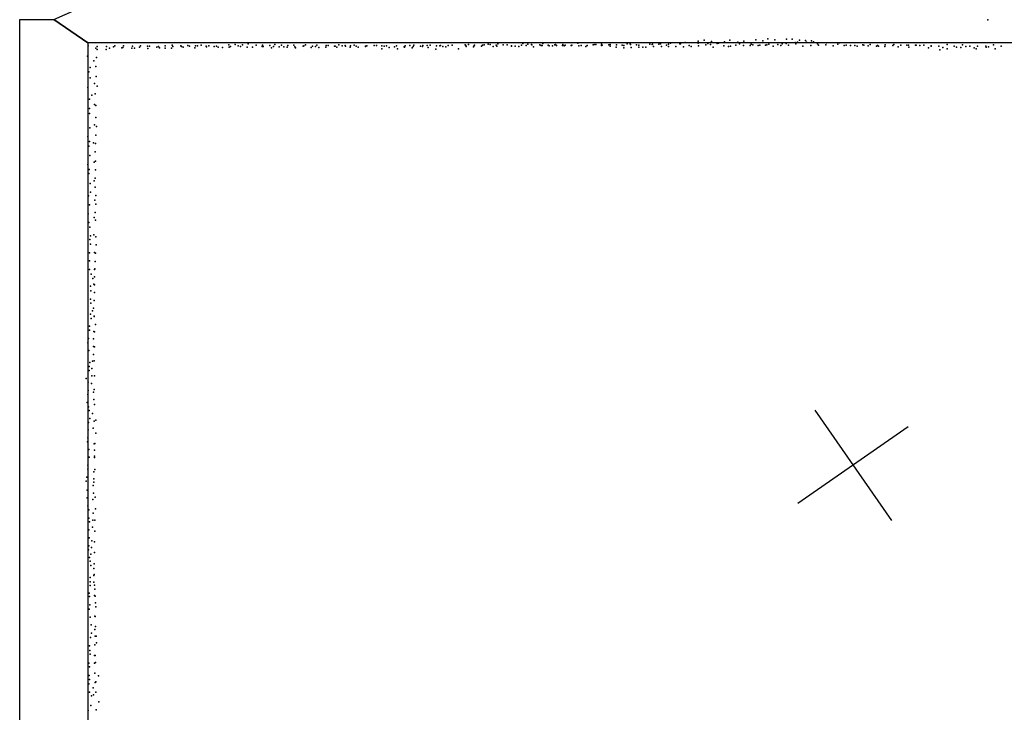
# Model space of a CAD drawing. Header units: millimetres. Extents: x -37310 to 30656, y -73877 to 11784.
# Tile 5 of 34: x -12621 to -9690, y -31286 to -29223. Entities that reach past the tile are written whole.
import ezdxf

# ---------------------------------------------------------------- set-up
doc = ezdxf.new("R2010")
doc.units = ezdxf.units.MM
for name, color, linetype in [('P', 9, 'Continuous'), ('PANOS', 10, 'Continuous'), ('ROOMS', 1, 'Continuous'), ('WALLS', 3, 'Continuous')]:
    doc.layers.add(name, color=color, linetype=linetype)

msp = doc.modelspace()

# ---------------------------------------------------------------- linework, layer by layer
at = {"layer": 'P'}
for p in [(-9739, -29224), (-10429, -29283), (-10394, -29280), (-10373, -29283), (-10338, -29281), (-10321, -29281), (-12417, -29301), (-12394, -29308), (-12390, -29303), (-12390, -29312), (-12363, -29312), (-12362, -29303), (-12353, -29308), (-12342, -29304), (-12338, -29301), (-12317, -29307), (-12314, -29306), (-12312, -29301), (-12287, -29308), (-12285, -29302), (-12279, -29308), (-12264, -29305), (-12261, -29301), (-12240, -29302), (-12239, -29309), (-12234, -29302), (-12213, -29305), (-12208, -29303), (-12205, -29307), (-12188, -29301), (-12188, -29308), (-12169, -29308), (-12167, -29299), (-12165, -29303), (-12141, -29301), (-12139, -29303), (-12134, -29305), (-12120, -29300), (-12115, -29302), (-12099, -29307), (-12097, -29301), (-12091, -29301), (-12081, -29299), (-12066, -29302), (-12065, -29304), (-12058, -29301), (-12042, -29303), (-12035, -29302), (-12030, -29305), (-12017, -29306), (-11998, -29298), (-11997, -29305), (-11993, -29303), (-11979, -29297), (-11970, -29301), (-11963, -29303), (-11957, -29298), (-11944, -29305), (-11941, -29295), (-11928, -29305), (-11917, -29299), (-11899, -29303), (-11898, -29299), (-11896, -29303), (-11876, -29300), (-11871, -29307), (-11865, -29303), (-11861, -29297), (-11848, -29304), (-11841, -29299), (-11834, -29304), (-11825, -29305), (-11823, -29300), (-11805, -29299), (-11802, -29304), (-11800, -29307), (-11777, -29302), (-11775, -29301), (-11770, -29298), (-11753, -29306), (-11749, -29302), (-11740, -29303), (-11736, -29299), (-11730, -29306), (-11709, -29305), (-11708, -29300), (-11702, -29300), (-11684, -29302), (-11682, -29302), (-11677, -29305), (-11671, -29298), (-11661, -29301), (-11652, -29300), (-11651, -29302), (-11637, -29305), (-11636, -29301), (-11625, -29299), (-11619, -29302), (-11613, -29305), (-11591, -29302), (-11591, -29303), (-11587, -29301), (-11566, -29300), (-11559, -29300), (-11543, -29301), (-11543, -29310), (-11536, -29302), (-11529, -29301), (-11521, -29306), (-11505, -29304), (-11499, -29301), (-11496, -29310), (-11476, -29304), (-11475, -29305), (-11473, -29301), (-11459, -29300), (-11452, -29307), (-11449, -29303), (-11447, -29299), (-11428, -29302), (-11422, -29303), (-11421, -29300), (-11408, -29300), (-11405, -29306), (-11399, -29299), (-11382, -29311), (-11380, -29301), (-11370, -29301), (-11368, -29300), (-11361, -29303), (-11352, -29304), (-11345, -29300), (-11333, -29299), (-11314, -29310), (-11295, -29298), (-11293, -29300), (-11292, -29303), (-11285, -29297), (-11270, -29304), (-11269, -29302), (-11267, -29299), (-11246, -29302), (-11243, -29299), (-11238, -29298), (-11226, -29296), (-11220, -29297), (-11211, -29303), (-11202, -29299), (-11200, -29302), (-11197, -29295), (-11181, -29298), (-11181, -29298), (-11170, -29298), (-11157, -29301), (-11157, -29302), (-11146, -29302), (-11135, -29303), (-11127, -29299), (-11123, -29294), (-11113, -29300), (-11108, -29296), (-11097, -29297), (-11096, -29298), (-11091, -29304), (-11072, -29298), (-11068, -29300), (-11065, -29300), (-11063, -29294), (-11048, -29299), (-11045, -29301), (-11035, -29301), (-11028, -29298), (-11026, -29297), (-11023, -29300), (-11005, -29300), (-11004, -29297), (-11000, -29301), (-10997, -29299), (-10979, -29300), (-10978, -29300), (-10977, -29299), (-10959, -29293), (-10956, -29301), (-10949, -29300), (-10935, -29303), (-10931, -29300), (-10914, -29298), (-10911, -29297), (-10906, -29297), (-10889, -29296), (-10889, -29300), (-10887, -29299), (-10867, -29298), (-10863, -29297), (-10863, -29302), (-10845, -29305), (-10844, -29298), (-10827, -29299), (-10822, -29300), (-10822, -29307), (-10812, -29295), (-10803, -29295), (-10802, -29297), (-10800, -29306), (-10785, -29298), (-10778, -29299), (-10778, -29305), (-10766, -29305), (-10757, -29305), (-10745, -29296), (-10738, -29297), (-10737, -29296), (-10734, -29303), (-10718, -29296), (-10713, -29295), (-10710, -29303), (-10695, -29299), (-10689, -29296), (-10689, -29303), (-10683, -29293), (-10667, -29303), (-10656, -29295), (-10654, -29295), (-10645, -29304), (-10640, -29291), (-10628, -29300), (-10622, -29303), (-10601, -29287), (-10601, -29293), (-10600, -29301), (-10583, -29284), (-10578, -29298), (-10572, -29294), (-10564, -29297), (-10561, -29288), (-10556, -29305), (-10544, -29294), (-10540, -29293), (-10525, -29301), (-10523, -29289), (-10511, -29303), (-10507, -29284), (-10505, -29302), (-10489, -29299), (-10483, -29290), (-10478, -29295), (-10466, -29300), (-10465, -29287), (-10446, -29300), (-10443, -29296), (-10438, -29298), (-10422, -29300), (-10417, -29299), (-10408, -29286), (-10400, -29299), (-10397, -29298), (-10391, -29296), (-10378, -29302), (-10364, -29297), (-10355, -29300), (-10351, -29295), (-10339, -29294), (-10332, -29299), (-10312, -29291), (-10310, -29295), (-10305, -29290), (-10299, -29284), (-10289, -29302), (-10281, -29285), (-10278, -29290), (-10266, -29300), (-10264, -29286), (-10258, -29289), (-10246, -29295), (-10243, -29299), (-10221, -29298), (-10219, -29292), (-10199, -29301), (-10185, -29296), (-10180, -29292), (-10166, -29300), (-10160, -29299), (-10147, -29300), (-10135, -29300), (-10128, -29302), (-10111, -29298), (-10108, -29299), (-10095, -29301), (-10089, -29297), (-10070, -29302), (-10067, -29300), (-10064, -29302), (-10045, -29303), (-10044, -29298), (-10021, -29300), (-10018, -29297), (-10006, -29304), (-9998, -29299), (-9980, -29299), (-9975, -29299), (-9974, -29305), (-9954, -29299), (-9952, -29299), (-9941, -29300), (-9929, -29299), (-9915, -29307), (-9907, -29301), (-9907, -29302), (-9884, -29302), (-9873, -29306), (-9860, -29297), (-9860, -29310), (-9839, -29302), (-9832, -29305), (-9819, -29306), (-9814, -29298), (-9804, -29303), (-9792, -29302), (-9779, -29307), (-9773, -29310), (-9769, -29302), (-9745, -29302), (-9744, -29305), (-9737, -29304), (-9722, -29298), (-9717, -29310), (-9699, -29302), (-12419, -29332), (-12392, -29336), (-9881, -29313), (-12411, -29366), (-12400, -29346), (-12394, -29363), (-12415, -29379), (-12411, -29396), (-12393, -29392), (-12418, -29425), (-12398, -29413), (-12390, -29421), (-12406, -29448), (-12396, -29444), (-12413, -29460), (-12413, -29488), (-12398, -29476), (-12394, -29479), (-12413, -29503), (-12394, -29514), (-12412, -29545), (-12398, -29536), (-12392, -29541), (-12418, -29571), (-12394, -29567), (-12415, -29600), (-12413, -29586), (-12401, -29590), (-12395, -29592), (-12412, -29628), (-12396, -29617), (-12418, -29654), (-12399, -29647), (-12395, -29644), (-12415, -29681), (-12414, -29669), (-12395, -29670), (-12411, -29711), (-12399, -29703), (-12396, -29695), (-12396, -29722), (-12416, -29748), (-12410, -29737), (-12394, -29747), (-12413, -29775), (-12397, -29761), (-12394, -29773), (-12417, -29801), (-12396, -29797), (-12415, -29827), (-12399, -29812), (-12395, -29820), (-12412, -29841), (-12410, -29867), (-12400, -29864), (-12412, -29878), (-12410, -29892), (-12394, -29870), (-12393, -29894), (-12413, -29917), (-12398, -29916), (-12395, -29918), (-12413, -29941), (-12396, -29943), (-12413, -29967), (-12408, -29981), (-12398, -29967), (-12397, -29965), (-12403, -29994), (-12400, -30011), (-12398, -29989), (-12398, -30013), (-12410, -30017), (-12409, -30031), (-12398, -30036), (-12410, -30055), (-12409, -30067), (-12399, -30059), (-12399, -30059), (-12410, -30100), (-12404, -30090), (-12401, -30082), (-12408, -30113), (-12399, -30106), (-12399, -30107), (-12395, -30131), (-12413, -30136), (-12413, -30148), (-12400, -30152), (-12398, -30153), (-12418, -30185), (-12416, -30172), (-12401, -30173), (-12415, -30208), (-12401, -30196), (-12401, -30220), (-12398, -30197), (-12412, -30244), (-12404, -30240), (-12399, -30239), (-12414, -30256), (-12414, -30268), (-12406, -30262), (-12423, -30292), (-12417, -30303), (-12407, -30306), (-12406, -30284), (-12398, -30284), (-12417, -30327), (-12401, -30332), (-12399, -30324), (-12420, -30363), (-12418, -30339), (-12400, -30354), (-12416, -30376), (-12414, -30387), (-12404, -30396), (-12398, -30369), (-12416, -30423), (-12412, -30411), (-12399, -30419), (-12394, -30416), (-12417, -30444), (-12402, -30439), (-12394, -30454), (-12419, -30480), (-12418, -30468), (-12397, -30485), (-12415, -30503), (-12399, -30486), (-12398, -30505), (-12414, -30526), (-12398, -30523), (-12398, -30527), (-12418, -30550), (-12418, -30562), (-12400, -30569), (-12397, -30563), (-12423, -30597), (-12421, -30585), (-12400, -30590), (-12400, -30600), (-12420, -30624), (-12402, -30610), (-12420, -30647), (-12403, -30652), (-12401, -30633), (-12396, -30645), (-12418, -30671), (-12415, -30683), (-12395, -30680), (-12415, -30707), (-12413, -30718), (-12403, -30713), (-12402, -30693), (-12397, -30713), (-12415, -30742), (-12404, -30734), (-12397, -30746), (-12414, -30766), (-12406, -30775), (-12398, -30778), (-12416, -30802), (-12415, -30790), (-12407, -30795), (-12413, -30825), (-12411, -30835), (-12409, -30815), (-12398, -30810), (-12409, -30848), (-12400, -30857), (-12399, -30843), (-12411, -30884), (-12400, -30878), (-12399, -30875), (-12411, -30897), (-12411, -30908), (-12400, -30898), (-12398, -30907), (-12397, -30919), (-12414, -30931), (-12413, -30941), (-12398, -30938), (-12396, -30940), (-12414, -30978), (-12412, -30965), (-12395, -30960), (-12394, -30971), (-12411, -31002), (-12397, -30999), (-12396, -31000), (-12408, -31025), (-12397, -31039), (-12395, -31030), (-12410, -31063), (-12407, -31050), (-12396, -31059), (-12393, -31059), (-12413, -31088), (-12397, -31085), (-12392, -31079), (-12412, -31101), (-12411, -31112), (-12398, -31116), (-12396, -31116), (-12415, -31139), (-12413, -31150), (-12398, -31139), (-12395, -31137), (-12414, -31176), (-12413, -31188), (-12397, -31169), (-12386, -31177), (-12415, -31201), (-12402, -31213), (-12396, -31197), (-12394, -31195), (-12413, -31226), (-12407, -31236), (-12401, -31233), (-12394, -31226), (-12409, -31265), (-12385, -31254), (-12417, -31280), (-12393, -31278)]:
    msp.add_point(p, dxfattribs=at)
at = {"layer": 'PANOS'}
for points in [[(-10253.8, -30385.5), (-10025.5, -30714)], [(-9975.4, -30435.6), (-10303.9, -30663.8)]]:
    msp.add_lwpolyline(points, dxfattribs=at)
at = {"layer": 'ROOMS'}
msp.add_lwpolyline([(-6777, -35357.7), (-6691.7, -35357.7), (-6691.6, -33318.3), (-6691.8, -33318.3), (-6691.8, -31417.5), (-6691.8, -30745.2), (-8337.7, -30745.2), (-8337.7, -29292.3), (-9215, -29292.2), (-9215, -31076.7), (-9266, -31076.7), (-9266, -29292.2), (-12417.8, -29292.2), (-12417.8, -35357.7), (-6777, -35357.7)], close=True, dxfattribs=at)
at = {"layer": 'WALLS'}
for points in [[(-12417.8, -29178.2), (-9240.5, -29178.2), (-9240.5, -29222.6), (-9266, -29292.2), (-12417.8, -29292.2), (-12519.3, -29222.5), (-12417.8, -29178.2)], [(-12417.8, -29292.2), (-12417.8, -35357.7), (-12519.3, -35459.2), (-12620.8, -35560.7), (-12620.8, -29222.5), (-12519.3, -29222.5), (-12417.8, -29292.2)]]:
    msp.add_lwpolyline(points, dxfattribs=at)

doc.saveas('drawing.dxf')
